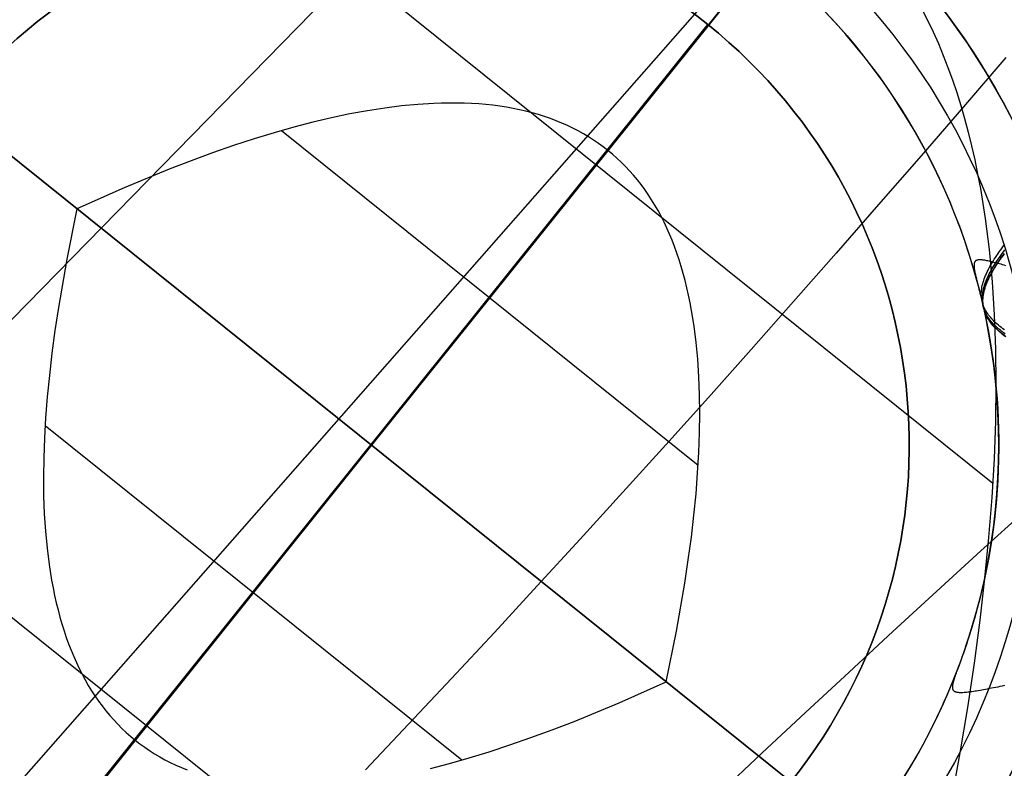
# Model space of a CAD drawing. Extents: x 5157 to 5867, y -156 to 1031.
# Tile 14 of 87: x 5472.11 to 5477.6, y 592.04 to 596.2. Entities that reach past the tile are written whole.
import ezdxf

# ---------------------------------------------------------------- set-up
doc = ezdxf.new("R2010")
doc.units = 0
doc.layers.add('1', color=7, linetype='CONTINUOUS')

msp = doc.modelspace()

# ---------------------------------------------------------------- linework, layer by layer
at = {"layer": '1', "color": 39}
for p, q in [((5462.0256, 584.2713, 26.2828), (5475.7587, 598.3077, 26.2828)), ((5465.6643, 584.6286, 33.3049), (5476.8005, 597.2884, 33.3049))]:
    msp.add_line(p, q, dxfattribs=at)
at = {"layer": '1', "color": 35}
for p, q in [((5473.1169, 597.1669, 103.5073), (5477.5333, 593.624, 103.5073)), ((5476.5777, 596.9568, 103.5073), (5474.0725, 593.834, 103.5073)), ((5477.1953, 591.3288, 103.5073), (5470.9496, 596.3392, 103.5073)), ((5472.1911, 591.4972, 101.5073), (5475.9456, 596.1773, 101.5073)), ((5472.1911, 591.4972, 52.6073), (5475.9456, 596.1773, 52.6073)), ((5475.9456, 596.1773, 52.6073), (5475.9456, 596.1773, 101.5073)), ((5476.4085, 591.96, 101.5073), (5471.7283, 595.7145, 101.5073)), ((5471.7283, 595.7145, 52.6073), (5476.4085, 591.96, 52.6073)), ((5473.5701, 595.5861, 107.3073), (5475.8919, 593.7236, 107.3073)), ((5475.3895, 595.4757, 107.3073), (5474.0725, 593.834, 107.3073)), ((5475.7142, 592.5169, 107.3073), (5472.4307, 595.151, 107.3073)), ((5470.6117, 594.044, 103.5073), (5475.0281, 590.5011, 103.5073)), ((5472.2531, 593.9444, 107.3073), (5474.5748, 592.0818, 107.3073)), ((5474.0725, 593.834, 103.5073), (5471.5672, 590.7111, 103.5073)), ((5474.0725, 593.834, 107.3073), (5472.7554, 592.1922, 107.3073))]:
    msp.add_line(p, q, dxfattribs=at)
at = {"layer": '1', "color": 35, "extrusion": (0.625749, 0.780025, -3.90108e-13)}
msp.add_lwpolyline([(-3896.216, 107.3073), (-3896.0804, 107.2924), (-3895.9486, 107.2736), (-3895.8208, 107.251), (-3895.7583, 107.2382), (-3895.6969, 107.2245), (-3895.6364, 107.2097), (-3895.5768, 107.194), (-3895.5183, 107.1773), (-3895.4607, 107.1597), (-3895.4041, 107.141), (-3895.3484, 107.1214), (-3895.2937, 107.1009), (-3895.2401, 107.0793), (-3895.1873, 107.0568), (-3895.1356, 107.0333), (-3895.0848, 107.0088), (-3895.035, 106.9834), (-3894.9862, 106.9569), (-3894.9384, 106.9295), (-3894.8915, 106.9012), (-3894.8456, 106.8718), (-3894.8007, 106.8415), (-3894.7567, 106.8102), (-3894.7137, 106.778), (-3894.6717, 106.7447), (-3894.6307, 106.7105), (-3894.5906, 106.6753), (-3894.5515, 106.6392), (-3894.5134, 106.602), (-3894.4763, 106.5639), (-3894.4401, 106.5248), (-3894.405, 106.4848), (-3894.3707, 106.4438), (-3894.3375, 106.4017), (-3894.3052, 106.3588), (-3894.2739, 106.3148), (-3894.2436, 106.2699), (-3894.2143, 106.224), (-3894.1859, 106.1771), (-3894.1585, 106.1293), (-3894.1321, 106.0804), (-3894.1067, 106.0306), (-3894.0822, 105.9799), (-3894.0587, 105.9281), (-3894.0362, 105.8754), (-3894.0146, 105.8217), (-3893.994, 105.7671), (-3893.9744, 105.7114), (-3893.9558, 105.6548), (-3893.9381, 105.5972), (-3893.9215, 105.5386), (-3893.9057, 105.4791), (-3893.891, 105.4186), (-3893.8773, 105.3571), (-3893.8645, 105.2947), (-3893.8418, 105.1668), (-3893.8231, 105.0351), (-3893.8082, 104.8995)], dxfattribs=at)
at = {"layer": '1', "color": 35}
for points in [[(5477.1409, 596.2594), (5477.172, 596.1981), (5477.2018, 596.1354), (5477.2304, 596.0711), (5477.2578, 596.0052), (5477.284, 595.9379), (5477.3089, 595.869), (5477.3326, 595.7986), (5477.3551, 595.7267), (5477.3764, 595.6532), (5477.3964, 595.5782), (5477.4153, 595.5017), (5477.4329, 595.4237), (5477.4493, 595.3441), (5477.4644, 595.2631), (5477.4911, 595.0963), (5477.5128, 594.9235), (5477.5297, 594.7446), (5477.5416, 594.5596), (5477.5487, 594.3684), (5477.5509, 594.1712), (5477.5481, 593.9679), (5477.5405, 593.7585), (5477.528, 593.5429), (5477.5106, 593.3213), (5477.4883, 593.0936), (5477.4612, 592.8598), (5477.4291, 592.6199), (5477.3921, 592.3738), (5477.3503, 592.1217), (5477.3035, 591.8635)], [(5475.3895, 595.4757), (5475.3635, 595.4959), (5475.3369, 595.5153), (5475.3096, 595.5338), (5475.2817, 595.5516), (5475.2532, 595.5686), (5475.224, 595.5848), (5475.1942, 595.6001), (5475.1637, 595.6147), (5475.1326, 595.6284), (5475.1008, 595.6414), (5475.0684, 595.6536), (5475.0354, 595.6649), (5475.0017, 595.6755), (5474.9673, 595.6852), (5474.9324, 595.6942), (5474.8967, 595.7024), (5474.8605, 595.7097), (5474.8236, 595.7163), (5474.786, 595.722), (5474.7478, 595.727), (5474.709, 595.7311), (5474.6695, 595.7344), (5474.6294, 595.737), (5474.5886, 595.7387), (5474.5472, 595.7397), (5474.5052, 595.7398), (5474.4625, 595.7391), (5474.4191, 595.7377), (5474.3305, 595.7323), (5474.2394, 595.7238), (5474.1456, 595.712), (5474.0493, 595.6971), (5473.9504, 595.6789), (5473.8489, 595.6575), (5473.7449, 595.633), (5473.6383, 595.6052), (5473.5291, 595.5742), (5473.4174, 595.54), (5473.303, 595.5026), (5473.1861, 595.462), (5473.0667, 595.4182), (5472.9446, 595.3712), (5472.6928, 595.2675), (5472.4307, 595.151)], [(5475.7142, 592.5169), (5475.7711, 592.7981), (5475.8177, 593.0664), (5475.8371, 593.1957), (5475.854, 593.3218), (5475.8682, 593.4447), (5475.88, 593.5645), (5475.8891, 593.681), (5475.8957, 593.7943), (5475.8997, 593.9044), (5475.9011, 594.0113), (5475.9, 594.1149), (5475.8962, 594.2154), (5475.89, 594.3127), (5475.8811, 594.4068), (5475.8697, 594.4976), (5475.8557, 594.5853), (5475.8477, 594.6279), (5475.8391, 594.6697), (5475.8298, 594.7107), (5475.8199, 594.751), (5475.8094, 594.7904), (5475.7982, 594.829), (5475.7864, 594.8668), (5475.7739, 594.9038), (5475.7608, 594.94), (5475.747, 594.9754), (5475.7326, 595.01), (5475.7176, 595.0438), (5475.7019, 595.0768), (5475.6856, 595.109), (5475.6686, 595.1405), (5475.651, 595.171), (5475.6328, 595.2008), (5475.6139, 595.2298), (5475.5943, 595.258), (5475.5741, 595.2854), (5475.5533, 595.312), (5475.5318, 595.3378), (5475.5097, 595.3628), (5475.4869, 595.387), (5475.4635, 595.4104), (5475.4395, 595.4329), (5475.4148, 595.4547), (5475.3895, 595.4757)], [(5472.4307, 595.151), (5472.3738, 594.8699), (5472.3273, 594.6016), (5472.3078, 594.4723), (5472.291, 594.3461), (5472.2767, 594.2232), (5472.265, 594.1035), (5472.2558, 593.987), (5472.2492, 593.8737), (5472.2452, 593.7636), (5472.2438, 593.6567), (5472.245, 593.553), (5472.2487, 593.4525), (5472.255, 593.3553), (5472.2638, 593.2612), (5472.2753, 593.1703), (5472.2893, 593.0827), (5472.2972, 593.0401), (5472.3058, 592.9982), (5472.3151, 592.9572), (5472.325, 592.917), (5472.3355, 592.8776), (5472.3467, 592.839), (5472.3585, 592.8011), (5472.371, 592.7641), (5472.3841, 592.7279), (5472.3979, 592.6925), (5472.4123, 592.6579), (5472.4273, 592.6241), (5472.443, 592.5911), (5472.4593, 592.5589), (5472.4763, 592.5275), (5472.4939, 592.4969), (5472.5122, 592.4671), (5472.5311, 592.4381), (5472.5506, 592.4099), (5472.5708, 592.3825), (5472.5916, 592.3559), (5472.6131, 592.3301), (5472.6352, 592.3052), (5472.658, 592.281), (5472.6814, 592.2576), (5472.7054, 592.235), (5472.7301, 592.2132), (5472.7554, 592.1922)], [(5474.4, 592.035), (5474.5066, 592.0628), (5474.6158, 592.0937), (5474.7276, 592.1279), (5474.8419, 592.1653), (5474.9588, 592.206), (5475.0783, 592.2498), (5475.2003, 592.2968), (5475.4521, 592.4005), (5475.7142, 592.5169)], [(5472.7554, 592.1922), (5472.7814, 592.1721), (5472.808, 592.1527), (5472.8353, 592.1341), (5472.8632, 592.1163), (5472.8917, 592.0994), (5472.9209, 592.0832), (5472.9508, 592.0678), (5472.9812, 592.0533), (5473.0123, 592.0395), (5473.0441, 592.0265)]]:
    msp.add_lwpolyline(points, dxfattribs=at)
at = {"layer": '1', "color": 35, "extrusion": (0.625749, 0.780025, -7.20577e-13)}
msp.add_lwpolyline([(-3902.8332, 104.8995), (-3902.8184, 105.0351), (-3902.7996, 105.1668), (-3902.777, 105.2947), (-3902.7642, 105.3571), (-3902.7504, 105.4186), (-3902.7357, 105.4791), (-3902.72, 105.5386), (-3902.7033, 105.5972), (-3902.6857, 105.6548), (-3902.667, 105.7114), (-3902.6474, 105.7671), (-3902.6269, 105.8217), (-3902.6053, 105.8754), (-3902.5828, 105.9281), (-3902.5593, 105.9799), (-3902.5348, 106.0306), (-3902.5094, 106.0804), (-3902.4829, 106.1293), (-3902.4555, 106.1771), (-3902.4272, 106.224), (-3902.3978, 106.2699), (-3902.3675, 106.3148), (-3902.3362, 106.3588), (-3902.304, 106.4017), (-3902.2707, 106.4438), (-3902.2365, 106.4848), (-3902.2013, 106.5248), (-3902.1652, 106.5639), (-3902.128, 106.602), (-3902.0899, 106.6392), (-3902.0508, 106.6753), (-3902.0108, 106.7105), (-3901.9697, 106.7447), (-3901.9277, 106.778), (-3901.8848, 106.8102), (-3901.8408, 106.8415), (-3901.7959, 106.8718), (-3901.75, 106.9012), (-3901.7031, 106.9295), (-3901.6553, 106.9569), (-3901.6064, 106.9834), (-3901.5566, 107.0088), (-3901.5059, 107.0333), (-3901.4541, 107.0568), (-3901.4014, 107.0793), (-3901.3477, 107.1009), (-3901.293, 107.1214), (-3901.2374, 107.141), (-3901.1808, 107.1597), (-3901.1232, 107.1773), (-3901.0646, 107.194), (-3901.0051, 107.2097), (-3900.9446, 107.2245), (-3900.8831, 107.2382), (-3900.8207, 107.251), (-3900.6928, 107.2736), (-3900.5611, 107.2924), (-3900.4254, 107.3073)], dxfattribs=at)
at = {"layer": '1', "color": 39}
for points in [[(5477.6066, 595.9934, 40.2715), (5477.3706, 595.719, 40.2123), (5477.1343, 595.4459, 40.1497), (5476.8977, 595.174, 40.0836), (5476.6609, 594.9035, 40.014), (5476.4238, 594.6344, 39.9409), (5476.1865, 594.3668, 39.8644), (5475.9489, 594.1005, 39.7844), (5475.711, 593.8358, 39.7009), (5475.4728, 593.5726, 39.614), (5475.2344, 593.3109, 39.5236), (5474.9957, 593.0508, 39.4298), (5474.7567, 592.7923, 39.3325), (5474.5175, 592.5355, 39.2318), (5474.278, 592.2804, 39.1277), (5474.0383, 592.027, 39.0202)], [(5476.0087, 591.8954, 39.41), (5476.2488, 592.1211, 39.4986), (5476.4901, 592.3465, 39.5842), (5476.7326, 592.5716, 39.6667), (5476.9763, 592.7966, 39.7462), (5477.2212, 593.0212, 39.8227), (5477.4673, 593.2457, 39.8961), (5477.7144, 593.4698, 39.9665)]]:
    msp.add_polyline3d(points, dxfattribs=at)
at = {"layer": '1', "color": 35}
for points in [[(5477.5998, 594.4762, 103.7266), (5477.5906, 594.4827, 103.7384), (5477.5817, 594.4894, 103.7505), (5477.5732, 594.4961, 103.7628), (5477.5649, 594.5029, 103.7753), (5477.557, 594.5097, 103.788), (5477.5494, 594.5166, 103.8009), (5477.5421, 594.5236, 103.814), (5477.5351, 594.5306, 103.8273), (5477.5285, 594.5377, 103.8407), (5477.5222, 594.5448, 103.8542), (5477.5162, 594.5521, 103.8679), (5477.5106, 594.5594, 103.8817), (5477.5054, 594.5668, 103.8957), (5477.5004, 594.5742, 103.9097), (5477.4959, 594.5818, 103.9238), (5477.4916, 594.5894, 103.938), (5477.4878, 594.5971, 103.9522), (5477.4843, 594.6049, 103.9665), (5477.4812, 594.6127, 103.9809), (5477.4784, 594.6207, 103.9952), (5477.476, 594.6287, 104.0096), (5477.474, 594.6369, 104.024), (5477.4724, 594.6451, 104.0384), (5477.4712, 594.6534, 104.0528), (5477.4703, 594.6618, 104.0671), (5477.4699, 594.6703, 104.0815), (5477.4698, 594.6788, 104.0957), (5477.4702, 594.6875, 104.1099), (5477.4709, 594.6963, 104.124), (5477.472, 594.7052, 104.138), (5477.4735, 594.7142, 104.1519), (5477.4754, 594.7233, 104.1657), (5477.4776, 594.7325, 104.1793), (5477.4802, 594.7417, 104.1927), (5477.4831, 594.7511, 104.206), (5477.4863, 594.7606, 104.2192), (5477.4899, 594.7701, 104.2321), (5477.4938, 594.7798, 104.2449), (5477.498, 594.7895, 104.2575), (5477.5026, 594.7993, 104.2699), (5477.5074, 594.8092, 104.2821), (5477.5125, 594.8192, 104.294), (5477.5179, 594.8292, 104.3058), (5477.5235, 594.8393, 104.3173), (5477.5295, 594.8495, 104.3286), (5477.5357, 594.8597, 104.3396), (5477.5421, 594.87, 104.3504), (5477.5488, 594.8804, 104.3609), (5477.5557, 594.8908, 104.3712), (5477.5628, 594.9013, 104.3811), (5477.5702, 594.9118, 104.3908), (5477.5778, 594.9224, 104.4002), (5477.5855, 594.933, 104.4092), (5477.5935, 594.9437, 104.418), (5477.6017, 594.9544, 104.4264)], [(5477.6029, 594.4543, 104.3033), (5477.5937, 594.4609, 104.2915), (5477.5848, 594.4676, 104.2795), (5477.5762, 594.4744, 104.2672), (5477.5679, 594.4813, 104.2548), (5477.5599, 594.4882, 104.2421), (5477.5523, 594.4951, 104.2293), (5477.5449, 594.5021, 104.2163), (5477.5379, 594.5092, 104.2031), (5477.5313, 594.5164, 104.1898), (5477.5249, 594.5236, 104.1763), (5477.519, 594.5309, 104.1627), (5477.5134, 594.5383, 104.1489), (5477.5082, 594.5457, 104.135), (5477.5033, 594.5532, 104.121), (5477.4989, 594.5608, 104.1068), (5477.4949, 594.5685, 104.0926), (5477.4912, 594.5762, 104.0783), (5477.488, 594.5841, 104.064), (5477.4852, 594.592, 104.0496), (5477.4827, 594.6, 104.0352), (5477.4806, 594.6082, 104.0208), (5477.479, 594.6164, 104.0064), (5477.4776, 594.6246, 103.9921), (5477.4767, 594.633, 103.9777), (5477.4762, 594.6415, 103.9633), (5477.476, 594.65, 103.9491), (5477.4761, 594.6587, 103.9348), (5477.4766, 594.6674, 103.9206), (5477.4775, 594.6762, 103.9066), (5477.4787, 594.6851, 103.8926), (5477.4803, 594.694, 103.8787), (5477.4822, 594.7031, 103.8649), (5477.4845, 594.7122, 103.8512), (5477.4871, 594.7215, 103.8377), (5477.49, 594.7308, 103.8243), (5477.4932, 594.7402, 103.8111), (5477.4968, 594.7496, 103.798), (5477.5007, 594.7592, 103.7852), (5477.5049, 594.7688, 103.7725), (5477.5094, 594.7786, 103.76), (5477.5142, 594.7884, 103.7478), (5477.5193, 594.7982, 103.7358), (5477.5247, 594.8082, 103.724), (5477.5304, 594.8183, 103.7124), (5477.5364, 594.8284, 103.7012), (5477.5427, 594.8386, 103.6902), (5477.5493, 594.8489, 103.6795), (5477.5561, 594.8592, 103.669), (5477.5632, 594.8697, 103.659), (5477.5704, 594.8802, 103.6492), (5477.578, 594.8907, 103.6397), (5477.5857, 594.9013, 103.6305), (5477.5936, 594.912, 103.6217), (5477.6017, 594.9227, 103.6132)], [(5477.607, 594.4373, 104.3066), (5477.5977, 594.4442, 104.2945), (5477.5887, 594.4512, 104.2821), (5477.5799, 594.4582, 104.2695), (5477.5716, 594.4653, 104.2567), (5477.5635, 594.4724, 104.2436), (5477.5559, 594.4797, 104.2304), (5477.5485, 594.4869, 104.2169), (5477.5415, 594.4943, 104.2033), (5477.5348, 594.5017, 104.1895), (5477.5285, 594.5092, 104.1756), (5477.5226, 594.5167, 104.1615), (5477.517, 594.5244, 104.1473), (5477.5118, 594.5321, 104.133), (5477.5069, 594.5398, 104.1186), (5477.5025, 594.5477, 104.1041), (5477.4983, 594.5556, 104.0895), (5477.4946, 594.5637, 104.0749), (5477.4913, 594.5718, 104.0602), (5477.4883, 594.5799, 104.0454), (5477.4857, 594.5882, 104.0307), (5477.4835, 594.5966, 104.0159), (5477.4817, 594.605, 104.0011), (5477.4803, 594.6135, 103.9864), (5477.4793, 594.6221, 103.9717), (5477.4788, 594.6309, 103.957), (5477.4786, 594.6397, 103.9423), (5477.4788, 594.6486, 103.9277), (5477.4794, 594.6576, 103.9132), (5477.4805, 594.6667, 103.8988), (5477.482, 594.6759, 103.8845), (5477.4839, 594.6852, 103.8703), (5477.4861, 594.6946, 103.8563), (5477.4887, 594.7041, 103.8425), (5477.4917, 594.7137, 103.8288), (5477.4951, 594.7234, 103.8153), (5477.4988, 594.7332, 103.802), (5477.5029, 594.7431, 103.7889), (5477.5073, 594.7531, 103.776), (5477.512, 594.7632, 103.7633), (5477.517, 594.7733, 103.7508), (5477.5224, 594.7836, 103.7385), (5477.528, 594.7939, 103.7265), (5477.5339, 594.8042, 103.7147), (5477.5401, 594.8147, 103.7032), (5477.5466, 594.8252, 103.692), (5477.5534, 594.8357, 103.681), (5477.5604, 594.8464, 103.6702), (5477.5676, 594.857, 103.6598), (5477.5751, 594.8678, 103.6497), (5477.5828, 594.8786, 103.6398), (5477.5907, 594.8894, 103.6303), (5477.5988, 594.9003, 103.6211)], [(5477.602, 594.443, 103.7336), (5477.5925, 594.4501, 103.7461), (5477.5832, 594.4572, 103.7588), (5477.5743, 594.4645, 103.7717), (5477.5658, 594.4718, 103.7849), (5477.5576, 594.4792, 103.7983), (5477.5498, 594.4866, 103.8119), (5477.5423, 594.4941, 103.8257), (5477.5352, 594.5017, 103.8396), (5477.5285, 594.5094, 103.8538), (5477.5222, 594.5171, 103.8681), (5477.5163, 594.5249, 103.8826), (5477.5109, 594.5328, 103.8972), (5477.5058, 594.5407, 103.912), (5477.5012, 594.5488, 103.9268), (5477.4971, 594.5569, 103.9418), (5477.4934, 594.5651, 103.9568), (5477.4901, 594.5735, 103.9719), (5477.4873, 594.5819, 103.987), (5477.4849, 594.5904, 104.0021), (5477.4829, 594.599, 104.0173), (5477.4813, 594.6078, 104.0324), (5477.4802, 594.6166, 104.0475), (5477.4794, 594.6255, 104.0626), (5477.4791, 594.6345, 104.0776), (5477.4792, 594.6435, 104.0926), (5477.4796, 594.6527, 104.1076), (5477.4805, 594.662, 104.1224), (5477.4817, 594.6714, 104.1371), (5477.4833, 594.6808, 104.1518), (5477.4853, 594.6904, 104.1663), (5477.4877, 594.7, 104.1807), (5477.4904, 594.7097, 104.1949), (5477.4935, 594.7195, 104.2089), (5477.497, 594.7295, 104.2228), (5477.5008, 594.7394, 104.2365), (5477.5049, 594.7495, 104.25), (5477.5094, 594.7597, 104.2633), (5477.5143, 594.77, 104.2764), (5477.5195, 594.7803, 104.2892), (5477.525, 594.7908, 104.3017), (5477.5308, 594.8013, 104.314), (5477.537, 594.8119, 104.326), (5477.5435, 594.8226, 104.3377), (5477.5502, 594.8334, 104.3491), (5477.5573, 594.8443, 104.3602), (5477.5651, 594.8557, 104.3714), (5477.573, 594.8673, 104.3822), (5477.5813, 594.8789, 104.3926), (5477.5898, 594.8905, 104.4027), (5477.5985, 594.9023, 104.4123)], [(5477.6067, 594.8341, 103.63), (5477.5976, 594.8368, 103.637), (5477.5887, 594.8394, 103.6442), (5477.5801, 594.8419, 103.6514), (5477.5717, 594.8443, 103.6588), (5477.5635, 594.8466, 103.6663), (5477.5555, 594.8487, 103.6738), (5477.5478, 594.8508, 103.6814), (5477.5403, 594.8527, 103.6891), (5477.533, 594.8546, 103.6968), (5477.526, 594.8563, 103.7046), (5477.5193, 594.8578, 103.7124), (5477.5128, 594.8593, 103.7203), (5477.5065, 594.8606, 103.7282), (5477.5005, 594.8619, 103.7361), (5477.4948, 594.8629, 103.744), (5477.4893, 594.8639, 103.7519), (5477.4841, 594.8647, 103.7598), (5477.4791, 594.8654, 103.7677), (5477.4744, 594.8659, 103.7756), (5477.47, 594.8663, 103.7835), (5477.4658, 594.8666, 103.7913), (5477.4619, 594.8667, 103.799), (5477.4582, 594.8666, 103.8067), (5477.4548, 594.8664, 103.8143), (5477.4516, 594.866, 103.8219), (5477.4486, 594.8655, 103.8293), (5477.4459, 594.8647, 103.8367), (5477.4446, 594.8643, 103.8404), (5477.4433, 594.8638, 103.8441), (5477.4422, 594.8633, 103.8477), (5477.4411, 594.8627, 103.8513), (5477.44, 594.8621, 103.8549), (5477.439, 594.8614, 103.8584), (5477.438, 594.8607, 103.862), (5477.4371, 594.8599, 103.8655), (5477.4362, 594.8591, 103.869), (5477.4354, 594.8582, 103.8724), (5477.4347, 594.8573, 103.8759), (5477.434, 594.8563, 103.8793), (5477.4333, 594.8553, 103.8826), (5477.4327, 594.8542, 103.886), (5477.4322, 594.853, 103.8893), (5477.4317, 594.8518, 103.8926), (5477.4312, 594.8506, 103.8958), (5477.4308, 594.8492, 103.8991), (5477.4304, 594.8479, 103.9023), (5477.4301, 594.8464, 103.9054), (5477.4298, 594.8449, 103.9086), (5477.4296, 594.8434, 103.9117), (5477.4294, 594.8418, 103.9147), (5477.4293, 594.8401, 103.9177), (5477.4292, 594.8384, 103.9207), (5477.4291, 594.8366, 103.9237), (5477.4291, 594.8347, 103.9266), (5477.4292, 594.8328, 103.9295), (5477.4292, 594.8308, 103.9323), (5477.4294, 594.8288, 103.9351), (5477.4295, 594.8267, 103.9379), (5477.4297, 594.8245, 103.9406), (5477.43, 594.8222, 103.9433), (5477.4302, 594.8199, 103.9459), (5477.4306, 594.8175, 103.9485), (5477.4309, 594.8151, 103.9511), (5477.4313, 594.8126, 103.9536), (5477.4317, 594.81, 103.9561), (5477.4322, 594.8073, 103.9585), (5477.4327, 594.8046, 103.9609), (5477.4333, 594.8018, 103.9632), (5477.4338, 594.7989, 103.9655), (5477.4344, 594.7959, 103.9678), (5477.4351, 594.7929, 103.97), (5477.4358, 594.7898, 103.9721), (5477.4365, 594.7866, 103.9742), (5477.4372, 594.7834, 103.9763), (5477.438, 594.78, 103.9783), (5477.4388, 594.7766, 103.9802), (5477.4397, 594.7731, 103.9821), (5477.4405, 594.7694, 103.9839), (5477.4414, 594.7657, 103.9857), (5477.4424, 594.7618, 103.9873), (5477.4433, 594.7578, 103.989), (5477.4443, 594.7538, 103.9905), (5477.4453, 594.7496, 103.992), (5477.4464, 594.7453, 103.9935), (5477.4474, 594.7409, 103.9948), (5477.4496, 594.7319, 103.9974), (5477.4519, 594.7225, 103.9998), (5477.4543, 594.7128, 104.002), (5477.4568, 594.7027, 104.004), (5477.4593, 594.6923, 104.0058), (5477.4619, 594.6816, 104.0074), (5477.4646, 594.6706, 104.0088), (5477.47, 594.6477, 104.0112), (5477.4756, 594.6239, 104.0131), (5477.4813, 594.5992, 104.0144), (5477.487, 594.5738, 104.0153), (5477.4982, 594.5213, 104.0162), (5477.509, 594.4672, 104.0163), (5477.5188, 594.4125, 104.0162), (5477.5354, 594.3031, 104.0162), (5477.5485, 594.1933, 104.0162), (5477.5581, 594.083, 104.0162), (5477.5642, 593.9725, 104.0162), (5477.5669, 593.8619, 104.0162), (5477.566, 593.7512, 104.0162), (5477.5617, 593.6406, 104.0162), (5477.5538, 593.5303, 104.0162), (5477.5424, 593.4202, 104.0162), (5477.5276, 593.3105, 104.0162), (5477.5093, 593.2014, 104.0162), (5477.4875, 593.0929, 104.0162), (5477.4752, 593.0383, 104.0166), (5477.4616, 592.9831, 104.0175), (5477.4319, 592.8732, 104.0193), (5477.4162, 592.8197, 104.0195), (5477.4002, 592.7678, 104.0189), (5477.384, 592.7183, 104.0171), (5477.376, 592.6945, 104.0156), (5477.368, 592.6715, 104.0137), (5477.3636, 592.6592, 104.0123), (5477.3594, 592.6473, 104.0107), (5477.3553, 592.6359, 104.0088), (5477.3513, 592.6249, 104.0066), (5477.3474, 592.6143, 104.0042), (5477.3437, 592.6042, 104.0014), (5477.3402, 592.5946, 103.9984), (5477.3385, 592.5899, 103.9969), (5477.3368, 592.5853, 103.9952), (5477.3352, 592.5808, 103.9935), (5477.3336, 592.5765, 103.9917), (5477.332, 592.5722, 103.9899), (5477.3305, 592.568, 103.988), (5477.3291, 592.5639, 103.986), (5477.3276, 592.5599, 103.984), (5477.3263, 592.5561, 103.9819), (5477.3249, 592.5523, 103.9798), (5477.3236, 592.5486, 103.9776), (5477.3224, 592.545, 103.9753), (5477.3212, 592.5414, 103.973), (5477.3201, 592.538, 103.9706), (5477.319, 592.5347, 103.9682), (5477.3179, 592.5314, 103.9657), (5477.317, 592.5283, 103.9632), (5477.316, 592.5252, 103.9606), (5477.3151, 592.5222, 103.9579), (5477.3143, 592.5193, 103.9552), (5477.3135, 592.5165, 103.9525), (5477.3128, 592.5137, 103.9497), (5477.3121, 592.5111, 103.9468), (5477.3115, 592.5085, 103.9439), (5477.311, 592.506, 103.941), (5477.3105, 592.5036, 103.938), (5477.31, 592.5012, 103.9349), (5477.3096, 592.499, 103.9318), (5477.3093, 592.4968, 103.9287), (5477.309, 592.4946, 103.9255), (5477.3088, 592.4926, 103.9223), (5477.3087, 592.4906, 103.919), (5477.3086, 592.4887, 103.9157), (5477.3086, 592.4869, 103.9123), (5477.3086, 592.4851, 103.9089), (5477.3087, 592.4834, 103.9054), (5477.3089, 592.4817, 103.9019), (5477.3092, 592.4802, 103.8984), (5477.3095, 592.4787, 103.8948), (5477.3098, 592.4772, 103.8912), (5477.3103, 592.4758, 103.8875), (5477.3108, 592.4745, 103.8838), (5477.3114, 592.4732, 103.88), (5477.312, 592.472, 103.8763), (5477.3127, 592.4709, 103.8724), (5477.3135, 592.4698, 103.8686), (5477.3144, 592.4688, 103.8647), (5477.3153, 592.4678, 103.8607), (5477.3163, 592.4668, 103.8568), (5477.3174, 592.466, 103.8528), (5477.3186, 592.4651, 103.8487), (5477.3198, 592.4644, 103.8447), (5477.3211, 592.4636, 103.8406), (5477.3225, 592.4629, 103.8365), (5477.324, 592.4623, 103.8323), (5477.3256, 592.4617, 103.8281), (5477.3272, 592.4612, 103.8239), (5477.329, 592.4606, 103.8197), (5477.3327, 592.4598, 103.8112), (5477.3367, 592.459, 103.8026), (5477.341, 592.4585, 103.7939), (5477.3457, 592.4581, 103.7852), (5477.3506, 592.4579, 103.7764), (5477.3559, 592.4578, 103.7676), (5477.3615, 592.4579, 103.7588), (5477.3675, 592.4581, 103.7499), (5477.3737, 592.4585, 103.7411), (5477.3802, 592.459, 103.7322), (5477.3871, 592.4596, 103.7234), (5477.3943, 592.4604, 103.7147), (5477.4017, 592.4613, 103.7059), (5477.4095, 592.4623, 103.6972), (5477.4176, 592.4635, 103.6886), (5477.426, 592.4648, 103.6801), (5477.4348, 592.4661, 103.6716), (5477.4438, 592.4676, 103.6632), (5477.4531, 592.4692, 103.655), (5477.4627, 592.4709, 103.6468), (5477.4727, 592.4727, 103.6388), (5477.4829, 592.4745, 103.6309), (5477.4934, 592.4765, 103.6232), (5477.5043, 592.4785, 103.6156), (5477.5154, 592.4807, 103.6082), (5477.5268, 592.4829, 103.601), (5477.5386, 592.4852, 103.594), (5477.5506, 592.4875, 103.5872), (5477.5629, 592.4899, 103.5806), (5477.5755, 592.4924, 103.5743), (5477.5883, 592.495, 103.5683), (5477.6014, 592.4977, 103.5625)]]:
    msp.add_polyline3d(points, dxfattribs=at)
at = {"layer": '1', "color": 35, "extrusion": (0, 0, -1)}
for centre, radius in [((-5474.0725, 593.834, -104.0162), 4.5125), ((-5474.0725, 593.834, -103.5073), 4.0035), ((-5474.0725, 593.834, -104.5252), 4.0035), ((-5474.0725, 593.834, -104.0162), 3.4946)]:
    msp.add_circle(centre, radius, dxfattribs=at)
for centre, radius, start, end in [((-5516.6223, 632.5079, -251.484), 65.4903, 38.737165, 218.737165), ((-5516.6223, 632.5079, -251.484), 64.4903, 38.737165, 218.737165), ((-5516.6223, 632.5079, -52.6073), 62.5, 38.737165, 218.737165), ((-5516.6223, 632.5079, -103.5073), 62.5, 38.737165, 218.737165), ((-5516.6223, 632.5079, -275), 65.4903, 38.737165, 218.737165), ((-5516.6223, 632.5079, -275), 65.4903, 218.737165, 38.737165), ((-5516.6223, 632.5079, -251.484), 65.4903, 218.737165, 38.737165), ((-5516.6223, 632.5079, -251.484), 64.4903, 218.737165, 38.737165), ((-5516.6223, 632.5079, -52.6073), 62.5, 218.737165, 38.737165), ((-5516.6223, 632.5079, -103.5073), 62.5, 218.737165, 38.737165), ((-5516.6223, 632.5079, -103.5073), 51.7937, 218.73717, 38.73717), ((-5516.6223, 632.5079, -101.5073), 50.5208, 218.73717, 38.73717), ((-5516.6223, 632.5079, -52.6073), 50.5208, 218.73717, 38.73717), ((-5516.6223, 632.5079, -132.0073), 34.7407, 218.73717, 38.73717), ((-5516.6223, 632.5079, -225), 62.5222, 277.195356, 340.278975), ((-5516.6223, 632.5079, -226), 62.5222, 277.195356, 340.278975), ((-5474.0725, 593.834, -104.4578), 4.5125, 38.7372, 218.7372), ((-5474.0725, 593.834, -106.7068), 3.6956, 38.7372, 218.7372), ((-5474.0725, 593.834, -103.5073), 4.0035, 99.581, 173.734), ((-5474.0725, 593.834, -104.0162), 4.5125, 128.7372, 167.404), ((-5474.0725, 593.834, -104.5252), 4.0035, 121.6243, 159.8484), ((-5474.0684, 593.8372, -101.5073), 3, 308.7372, 128.7372), ((-5474.0725, 593.834, -104.5252), 4.0035, 218.7372, 49.3713), ((-5474.0725, 593.834, -104.0162), 4.5125, 218.7372, 38.7372), ((-5474.0725, 593.834, -104.4578), 4.5125, 218.7372, 38.7372), ((-5474.0725, 593.834, -104.0162), 3.4946, 128.489, 166.7912), ((-5474.0725, 593.834, -103.5073), 4.0035, 218.7372, 36.2166), ((-5474.0725, 593.834, -104.0162), 3.4946, 218.7372, 42.7939), ((-5474.0684, 593.8372, -101.5073), 3, 128.7372, 308.7372), ((-5474.0725, 593.834, -106.7068), 3.6956, 218.7372, 38.7372), ((-5474.0725, 593.834, -104.0162), 4.5125, 167.4354, 218.7372), ((-5474.0725, 593.834, -104.0162), 3.4946, 166.7912, 167.1605), ((-5474.0725, 593.834, -104.0162), 3.4946, 167.1605, 167.3691), ((-5474.0725, 593.834, -104.0162), 3.4946, 167.3691, 167.3982), ((-5474.0725, 593.834, -104.0162), 3.4946, 167.3982, 167.4154), ((-5474.0725, 593.834, -104.0162), 3.4946, 167.4154, 167.4757), ((-5474.0725, 593.834, -104.0162), 3.4946, 167.4757, 168.1852), ((-5474.0725, 593.834, -104.0162), 3.4946, 168.3438, 197.8638), ((-5474.0725, 593.834, -104.0162), 3.4946, 168.1852, 168.3298), ((-5474.0725, 593.834, -104.5252), 4.0035, 174.3841, 218.7372), ((-5474.0725, 593.834, -104.0162), 3.4946, 197.8647, 198.403), ((-5474.0725, 593.834, -104.0162), 3.4946, 198.403, 218.7372), ((-5474.0725, 593.834, -103.5073), 4.0035, 198.5608, 218.7372)]:
    msp.add_arc(centre, radius, start, end, dxfattribs=at)
at = {"layer": '1', "color": 35}
for centre, radius, start, end in [((5516.6223, 632.5079, 275), 64.4903, 321.262835, 141.262835), ((5516.6223, 632.5079, 101.5073), 62.5, 321.262835, 141.262835), ((5516.6223, 632.5079, 47.8105), 62.5, 321.262835, 141.262835), ((5516.6223, 632.5079, 102.5073), 62.5, 321.262835, 141.262835), ((5516.6223, 632.5079, 275), 64.4903, 141.262835, 321.262835), ((5516.6223, 632.5079, 101.5073), 62.5, 141.262835, 321.262835), ((5516.6223, 632.5079, 47.8105), 62.5, 141.262835, 321.262835), ((5516.6223, 632.5079, 102.5073), 62.5, 141.262835, 321.262835), ((5516.6223, 632.5079, 106.7964), 51.7937, 141.26283, 321.26283), ((5516.6223, 632.5079, 77.0573), 50.5208, 141.26283, 321.26283), ((5516.6223, 632.5079, 34.2491), 47.4655, 141.26283, 321.26283), ((5516.6223, 632.5079, 3.8828), 45.7351, 141.26283, 321.26283), ((5516.6223, 632.5079, 4.8828), 44.7351, 141.26283, 321.26283), ((5516.6223, 632.5079, 112.0073), 49.872, 199.72103, 262.80464), ((5516.6223, 632.5079, 26.0073), 46.4907, 209.35671, 253.16896), ((5516.6223, 632.5079, 42.5073), 61.9935, 203.593595, 258.932075), ((5474.0684, 593.8372, 52.6073), 3, 51.2628, 231.2628), ((5474.0684, 593.8372, 77.0573), 3, 51.2628, 231.2628), ((5474.0684, 593.8372, 52.6073), 3, 231.2628, 51.2628), ((5474.0684, 593.8372, 77.0573), 3, 231.2628, 51.2628)]:
    msp.add_arc(centre, radius, start, end, dxfattribs=at)
at = {"layer": '1', "color": 39, "extrusion": (0, 0, -1)}
for centre, radius, start, end in [((-5516.4577, 631.9387, -24.5425), 78.0144, 275.680008, 35.680008), ((-5516.4577, 631.9387, -24.5425), 77.8291, 275.680008, 35.680008), ((-5516.4577, 631.9387, -16.9823), 77.8291, 275.680008, 35.680008), ((-5516.4577, 631.9387, -40.7363), 46.8201, 275.68001, 35.68001), ((-5516.4577, 631.9387, -18.2828), 46.8201, 275.68001, 35.68001)]:
    msp.add_arc(centre, radius, start, end, dxfattribs=at)
at = {"layer": '1', "color": 39}
for centre, radius, start, end in [((5516.4577, 631.9387, 16.9823), 78.0144, 144.319992, 264.319992), ((5516.4577, 631.9387, 20.7624), 78.0144, 144.319992, 264.319992), ((5516.4577, 631.9387, 3.0288), 47.2299, 144.31999, 264.31999), ((5516.4577, 631.9387, 40.737), 47.0505, 144.31999, 264.31999), ((5516.4577, 631.9387, 26.2828), 46.8201, 144.31999, 264.31999), ((5516.4577, 631.9387, 3.0309), 46.8201, 144.31999, 264.31999), ((5516.4577, 631.9387, 33.5095), 46.8201, 144.31999, 264.31999), ((5516.4577, 631.9387, 10.6568), 46.8201, 144.31999, 264.31999)]:
    msp.add_arc(centre, radius, start, end, dxfattribs=at)
at = {"layer": '1', "color": 39, "extrusion": (2.83448e-07, 2.34993e-06, -1)}
msp.add_arc((-5522.5149, 631.2362, -20.7532), 77.9945, 282.379123, 15.866251, dxfattribs=at)
at = {"layer": '1', "color": 35, "extrusion": (-0.780025, 0.625749, -3.0125e-13)}
msp.add_arc((-3890.7039, 104.8995, -3898.3207), 2.4078, 90, 180, dxfattribs=at)
at = {"layer": '1', "color": 35, "extrusion": (0.780025, -0.625749, -9.72174e-13)}
msp.add_arc((3886.4945, 104.8995, 3898.3207), 2.4078, 90, 180, dxfattribs=at)

doc.saveas('drawing.dxf')
